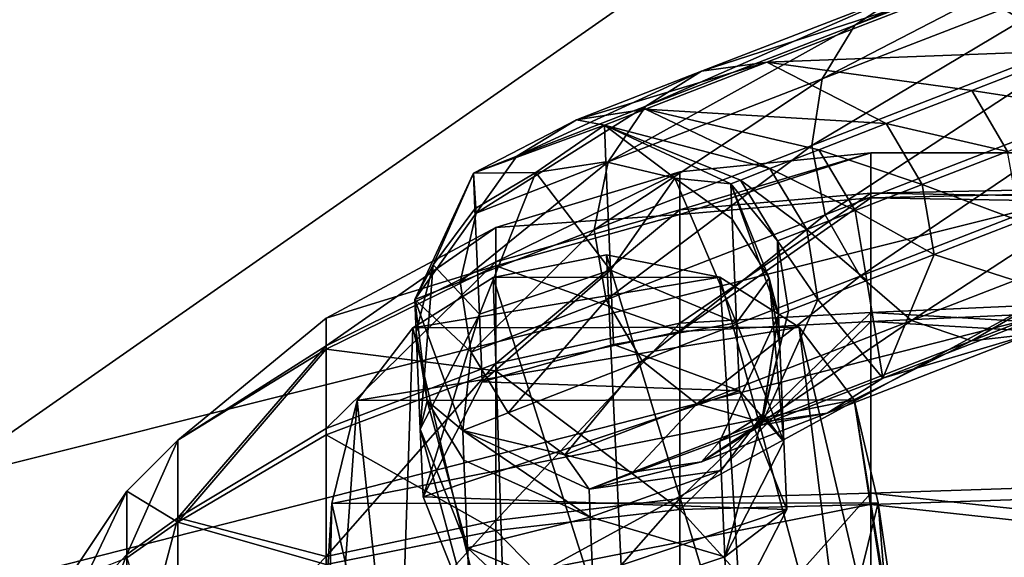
# Model space of a CAD drawing. Header units: metres. Extents: x -1004 to 0, y -808 to 0.
# Tile 41 of 136: x -836 to -801, y -142 to -123. Entities that reach past the tile are written whole.
import ezdxf

# ---------------------------------------------------------------- set-up
doc = ezdxf.new("R2010")
doc.units = ezdxf.units.M

msp = doc.modelspace()

# ---------------------------------------------------------------- linework, layer by layer
at = {"layer": 'None012310'}
for points in [[(-502.018646, -55.05748, 2077.158447), (-932.118103, -108.3162, 2112.660645), (-918.387695, -133.430511, 2129.401611)], [(-918.387695, -133.430511, 2129.401611), (-901.755127, -155.084702, 2143.836426), (-502.018646, -55.05748, 2077.158447)], [(-901.755127, -155.084702, 2143.836426), (-820.791748, -194.333847, 2169.999756), (-502.018646, -55.05748, 2077.158447)], [(-502.018646, -55.05748, 2077.158447), (-820.791748, -194.333847, 2169.999756), (-502.018646, -194.333847, 2169.999756)], [(-914.9198, -137.676178, 2128.745361), (-928.7276, -113.098167, 2112.361572), (-502.018646, -57.672649, 2075.415039)], [(-502.018646, -57.672649, 2075.415039), (-898.363892, -158.604187, 2142.695801), (-914.9198, -137.676178, 2128.745361)], [(-820.791748, -195.279739, 2167.143799), (-898.363892, -158.604187, 2142.695801), (-502.018646, -57.672649, 2075.415039)], [(-502.018646, -195.279739, 2167.143799), (-820.791748, -195.279739, 2167.143799), (-502.018646, -57.672649, 2075.415039)]]:
    msp.add_3dface(points, dxfattribs=at)
at = {"layer": 'None012311'}
for points in [[(-806.294617, -123.090324, 882.185791), (-794.765686, -118.142365, 870.824158), (-796.249939, -119.197411, 869.05896)], [(-804.520874, -121.923096, 883.572693), (-794.765686, -118.142365, 870.824158), (-806.294617, -123.090324, 882.185791)], [(-807.455383, -125.008041, 880.999573), (-796.249939, -119.197411, 869.05896), (-797.163086, -121.019173, 867.549133)], [(-807.455383, -125.008041, 880.999573), (-806.294617, -123.090324, 882.185791), (-796.249939, -119.197411, 869.05896)], [(-807.826477, -127.384285, 880.19458), (-807.455383, -125.008041, 880.999573), (-797.163086, -121.019173, 867.549133)], [(-797.36615, -123.330299, 866.524658), (-807.826477, -127.384285, 880.19458), (-797.163086, -121.019173, 867.549133)], [(-811.769592, -124.732391, 898.117432), (-804.520874, -121.923096, 883.572693), (-813.758423, -125.982986, 897.162109)], [(-804.520874, -121.923096, 883.572693), (-806.294617, -123.090324, 882.185791), (-813.758423, -125.982986, 897.162109)], [(-811.769592, -124.732391, 898.117432), (-809.439453, -124.410606, 899.065552), (-802.404236, -121.684036, 884.949158)], [(-804.520874, -121.923096, 883.572693), (-811.769592, -124.732391, 898.117432), (-802.404236, -121.684036, 884.949158)], [(-809.439453, -124.410606, 899.065552), (-798.434143, -123.989212, 886.866028), (-802.404236, -121.684036, 884.949158)], [(-802.404236, -121.684036, 884.949158), (-798.434143, -123.989212, 886.866028), (-794.171692, -122.337242, 880.701965)], [(-815.103149, -127.972008, 896.345032), (-806.294617, -123.090324, 882.185791), (-807.455383, -125.008041, 880.999573)], [(-813.758423, -125.982986, 897.162109), (-806.294617, -123.090324, 882.185791), (-815.103149, -127.972008, 896.345032)], [(-807.351379, -129.8573, 879.893494), (-807.826477, -127.384285, 880.19458), (-797.36615, -123.330299, 866.524658)], [(-796.828186, -125.778954, 866.141357), (-807.351379, -129.8573, 879.893494), (-797.36615, -123.330299, 866.524658)], [(-802.112732, -125.414879, 893.448486), (-798.434143, -123.989212, 886.866028), (-809.439453, -124.410606, 899.065552)], [(-798.434143, -123.989212, 886.866028), (-802.112732, -125.414879, 893.448486), (-797.185181, -126.182487, 887.114563)], [(-816.233643, -126.462479, 913.89917), (-809.439453, -124.410606, 899.065552), (-811.769592, -124.732391, 898.117432)], [(-816.233643, -126.462479, 913.89917), (-813.772034, -126.089745, 914.382568), (-809.439453, -124.410606, 899.065552)], [(-813.772034, -126.089745, 914.382568), (-805.172119, -126.600555, 900.385925), (-809.439453, -124.410606, 899.065552)], [(-809.439453, -124.410606, 899.065552), (-805.172119, -126.600555, 900.385925), (-802.112732, -125.414879, 893.448486)], [(-818.35498, -127.76442, 913.41217), (-816.233643, -126.462479, 913.89917), (-811.769592, -124.732391, 898.117432)], [(-818.35498, -127.76442, 913.41217), (-811.769592, -124.732391, 898.117432), (-813.758423, -125.982986, 897.162109)], [(-815.59906, -130.396637, 895.790588), (-807.455383, -125.008041, 880.999573), (-807.826477, -127.384285, 880.19458)], [(-815.59906, -130.396637, 895.790588), (-815.103149, -127.972008, 896.345032), (-807.455383, -125.008041, 880.999573)], [(-805.172119, -126.600555, 900.385925), (-800.842712, -127.599998, 893.659363), (-802.112732, -125.414879, 893.448486)], [(-802.112732, -125.414879, 893.448486), (-800.842712, -127.599998, 893.659363), (-797.185181, -126.182487, 887.114563)], [(-806.102356, -132.050583, 880.142029), (-807.351379, -129.8573, 879.893494), (-796.828186, -125.778954, 866.141357)], [(-795.631104, -127.992332, 866.457703), (-806.102356, -132.050583, 880.142029), (-796.828186, -125.778954, 866.141357)], [(-819.812988, -129.797348, 912.995605), (-818.35498, -127.76442, 913.41217), (-813.758423, -125.982986, 897.162109)], [(-819.812988, -129.797348, 912.995605), (-813.758423, -125.982986, 897.162109), (-815.103149, -127.972008, 896.345032)], [(-815.235046, -126.656754, 930.311707), (-813.772034, -126.089745, 914.382568), (-816.233643, -126.462479, 913.89917)], [(-815.235046, -126.656754, 930.311707), (-809.321594, -128.20874, 915.055664), (-813.772034, -126.089745, 914.382568)], [(-809.321594, -128.20874, 915.055664), (-807.582825, -127.534851, 907.611511), (-813.772034, -126.089745, 914.382568)], [(-813.772034, -126.089745, 914.382568), (-807.582825, -127.534851, 907.611511), (-805.172119, -126.600555, 900.385925)], [(-819.907288, -128.366135, 930.311707), (-816.233643, -126.462479, 913.89917), (-818.35498, -127.76442, 913.41217)], [(-819.907288, -128.366135, 930.311707), (-815.235046, -126.656754, 930.311707), (-816.233643, -126.462479, 913.89917)], [(-815.235046, -126.656754, 1720.250122), (-819.907288, -128.366135, 1720.250122), (-817.686768, -128.348206, 1732.279175)], [(-819.907288, -128.366135, 930.311707), (-819.907288, -128.366135, 1720.250122), (-815.235046, -126.656754, 930.311707)], [(-819.907288, -128.366135, 1720.250122), (-815.235046, -126.656754, 1720.250122), (-815.235046, -126.656754, 930.311707)], [(-815.180481, -127.964874, 1732.34021), (-815.235046, -126.656754, 1720.250122), (-817.686768, -128.348206, 1732.279175)], [(-810.722656, -128.751968, 930.311707), (-810.371704, -128.615707, 922.646729), (-815.235046, -126.656754, 930.311707)], [(-810.371704, -128.615707, 922.646729), (-809.321594, -128.20874, 915.055664), (-815.235046, -126.656754, 930.311707)], [(-810.722656, -128.751968, 1720.250122), (-815.235046, -126.656754, 1720.250122), (-812.716675, -128.547394, 1732.190186)], [(-815.235046, -126.656754, 1720.250122), (-815.180481, -127.964874, 1732.34021), (-812.716675, -128.547394, 1732.190186)], [(-810.722656, -128.751968, 1720.250122), (-810.722656, -128.751968, 930.311707), (-815.235046, -126.656754, 1720.250122)], [(-810.722656, -128.751968, 930.311707), (-815.235046, -126.656754, 930.311707), (-815.235046, -126.656754, 1720.250122)], [(-805.172119, -126.600555, 900.385925), (-807.582825, -127.534851, 907.611511), (-803.884583, -128.7789, 900.557129)], [(-803.884583, -128.7789, 900.557129), (-800.842712, -127.599998, 893.659363), (-805.172119, -126.600555, 900.385925)], [(-815.170654, -132.887741, 895.58313), (-815.59906, -130.396637, 895.790588), (-807.826477, -127.384285, 880.19458)], [(-807.351379, -129.8573, 879.893494), (-815.170654, -132.887741, 895.58313), (-807.826477, -127.384285, 880.19458)], [(-806.281494, -129.70784, 907.741333), (-807.582825, -127.534851, 907.611511), (-809.321594, -128.20874, 915.055664)], [(-807.582825, -127.534851, 907.611511), (-806.281494, -129.70784, 907.741333), (-803.884583, -128.7789, 900.557129)], [(-800.393127, -130.082886, 893.40387), (-800.842712, -127.599998, 893.659363), (-803.884583, -128.7789, 900.557129)], [(-819.812988, -129.797348, 912.995605), (-819.907288, -128.366135, 930.311707), (-818.35498, -127.76442, 913.41217)], [(-820.385803, -132.25177, 912.712952), (-815.103149, -127.972008, 896.345032), (-815.59906, -130.396637, 895.790588)], [(-820.385803, -132.25177, 912.712952), (-819.812988, -129.797348, 912.995605), (-815.103149, -127.972008, 896.345032)], [(-815.180481, -127.964874, 1732.34021), (-817.686768, -128.348206, 1732.279175), (-815.019287, -131.828568, 1743.869873)], [(-812.716675, -128.547394, 1732.190186), (-815.180481, -127.964874, 1732.34021), (-815.019287, -131.828568, 1743.869873)], [(-809.321594, -128.20874, 915.055664), (-810.371704, -128.615707, 922.646729), (-808.010376, -130.377884, 915.142944)], [(-808.010376, -130.377884, 915.142944), (-806.281494, -129.70784, 907.741333), (-809.321594, -128.20874, 915.055664)], [(-804.269714, -133.630219, 880.902405), (-806.102356, -132.050583, 880.142029), (-795.631104, -127.992332, 866.457703)], [(-793.957153, -129.633484, 867.425537), (-804.269714, -133.630219, 880.902405), (-795.631104, -127.992332, 866.457703)], [(-822.002197, -132.878708, 930.311707), (-819.907288, -128.366135, 930.311707), (-819.812988, -129.797348, 912.995605)], [(-821.352173, -131.640854, 1731.591675), (-819.907288, -128.366135, 1720.250122), (-822.002197, -132.878708, 1720.250122)], [(-822.002197, -132.878708, 930.311707), (-822.002197, -132.878708, 1720.250122), (-819.907288, -128.366135, 930.311707)], [(-822.002197, -132.878708, 1720.250122), (-819.907288, -128.366135, 1720.250122), (-819.907288, -128.366135, 930.311707)], [(-819.854004, -129.639038, 1732.016357), (-819.907288, -128.366135, 1720.250122), (-821.352173, -131.640854, 1731.591675)], [(-817.686768, -128.348206, 1732.279175), (-819.907288, -128.366135, 1720.250122), (-819.854004, -129.639038, 1732.016357)], [(-817.686768, -128.348206, 1732.279175), (-819.854004, -129.639038, 1732.016357), (-819.697266, -133.399384, 1743.237061)], [(-815.019287, -131.828568, 1743.869873), (-817.686768, -128.348206, 1732.279175), (-819.697266, -133.399384, 1743.237061)], [(-815.019287, -131.828568, 1743.869873), (-810.515564, -133.714859, 1742.915649), (-812.716675, -128.547394, 1732.190186)], [(-810.515564, -133.714859, 1742.915649), (-810.670471, -130.00708, 1731.851807), (-812.716675, -128.547394, 1732.190186)], [(-812.716675, -128.547394, 1732.190186), (-810.670471, -130.00708, 1731.851807), (-810.722656, -128.751968, 1720.250122)], [(-809.054443, -130.782516, 922.690613), (-810.371704, -128.615707, 922.646729), (-810.722656, -128.751968, 930.311707)], [(-810.371704, -128.615707, 922.646729), (-809.054443, -130.782516, 922.690613), (-808.010376, -130.377884, 915.142944)], [(-809.013611, -133.424347, 930.311707), (-809.054443, -130.782516, 922.690613), (-810.722656, -128.751968, 930.311707)], [(-810.670471, -130.00708, 1731.851807), (-809.353333, -132.121704, 1731.376831), (-810.722656, -128.751968, 1720.250122)], [(-810.722656, -128.751968, 1720.250122), (-809.353333, -132.121704, 1731.376831), (-809.013611, -133.424347, 1720.250122)], [(-809.013611, -133.424347, 1720.250122), (-809.013611, -133.424347, 930.311707), (-810.722656, -128.751968, 1720.250122)], [(-809.013611, -133.424347, 930.311707), (-810.722656, -128.751968, 930.311707), (-810.722656, -128.751968, 1720.250122)], [(-803.884583, -128.7789, 900.557129), (-806.281494, -129.70784, 907.741333), (-803.456177, -131.270004, 900.34967)], [(-803.456177, -131.270004, 900.34967), (-800.393127, -130.082886, 893.40387), (-803.884583, -128.7789, 900.557129)], [(-819.697266, -133.399384, 1743.237061), (-819.854004, -129.639038, 1732.016357), (-821.352173, -131.640854, 1731.591675)], [(-805.869812, -132.205429, 907.584045), (-806.281494, -129.70784, 907.741333), (-808.010376, -130.377884, 915.142944)], [(-806.281494, -129.70784, 907.741333), (-805.869812, -132.205429, 907.584045), (-803.456177, -131.270004, 900.34967)], [(-802.132324, -134.355743, 882.058899), (-804.269714, -133.630219, 880.902405), (-793.957153, -129.633484, 867.425537)], [(-792.061157, -130.45256, 868.8974), (-802.132324, -134.355743, 882.058899), (-793.957153, -129.633484, 867.425537)], [(-820.385803, -132.25177, 912.712952), (-822.002197, -132.878708, 930.311707), (-819.812988, -129.797348, 912.995605)], [(-813.883118, -135.066086, 895.754333), (-815.170654, -132.887741, 895.58313), (-807.351379, -129.8573, 879.893494)], [(-806.102356, -132.050583, 880.142029), (-813.883118, -135.066086, 895.754333), (-807.351379, -129.8573, 879.893494)], [(-810.670471, -130.00708, 1731.851807), (-810.515564, -133.714859, 1742.915649), (-809.353333, -132.121704, 1731.376831)], [(-819.986145, -134.754013, 912.607239), (-820.385803, -132.25177, 912.712952), (-815.59906, -130.396637, 895.790588)], [(-819.986145, -134.754013, 912.607239), (-815.59906, -130.396637, 895.790588), (-815.170654, -132.887741, 895.58313)], [(-808.010376, -130.377884, 915.142944), (-809.054443, -130.782516, 922.690613), (-807.610718, -132.880142, 915.03717)], [(-807.610718, -132.880142, 915.03717), (-805.869812, -132.205429, 907.584045), (-808.010376, -130.377884, 915.142944)], [(-798.241882, -132.949463, 884.822266), (-800.393127, -130.082886, 893.40387), (-803.456177, -131.270004, 900.34967)], [(-802.132324, -134.355743, 882.058899), (-792.061157, -130.45256, 868.8974), (-800.015625, -134.116684, 883.435364)], [(-808.662048, -133.287598, 922.637451), (-809.054443, -130.782516, 922.690613), (-809.013611, -133.424347, 930.311707)], [(-809.054443, -130.782516, 922.690613), (-808.662048, -133.287598, 922.637451), (-807.610718, -132.880142, 915.03717)], [(-803.456177, -131.270004, 900.34967), (-805.869812, -132.205429, 907.584045), (-805.296814, -135.683655, 898.978149)], [(-805.296814, -135.683655, 898.978149), (-798.241882, -132.949463, 884.822266), (-803.456177, -131.270004, 900.34967)], [(-822.002197, -132.878708, 1720.250122), (-821.953308, -134.048889, 1731.069946), (-821.352173, -131.640854, 1731.591675)], [(-821.953308, -134.048889, 1731.069946), (-821.809082, -137.50708, 1741.387939), (-821.352173, -131.640854, 1731.591675)], [(-821.352173, -131.640854, 1731.591675), (-821.809082, -137.50708, 1741.387939), (-819.697266, -133.399384, 1743.237061)], [(-819.697266, -133.399384, 1743.237061), (-819.596313, -135.819763, 1748.498535), (-815.019287, -131.828568, 1743.869873)], [(-819.596313, -135.819763, 1748.498535), (-814.908203, -134.490982, 1749.657471), (-815.019287, -131.828568, 1743.869873)], [(-810.515564, -133.714859, 1742.915649), (-815.019287, -131.828568, 1743.869873), (-814.908203, -134.490982, 1749.657471)], [(-811.932556, -136.600021, 896.278137), (-813.883118, -135.066086, 895.754333), (-806.102356, -132.050583, 880.142029)], [(-804.269714, -133.630219, 880.902405), (-811.932556, -136.600021, 896.278137), (-806.102356, -132.050583, 880.142029)], [(-810.515564, -133.714859, 1742.915649), (-808.824646, -137.953217, 1740.933472), (-809.353333, -132.121704, 1731.376831)], [(-809.353333, -132.121704, 1731.376831), (-808.96582, -134.569351, 1730.83728), (-809.013611, -133.424347, 1720.250122)], [(-809.353333, -132.121704, 1731.376831), (-808.824646, -137.953217, 1740.933472), (-808.96582, -134.569351, 1730.83728)], [(-822.002197, -132.878708, 930.311707), (-820.385803, -132.25177, 912.712952), (-819.986145, -134.754013, 912.607239)], [(-805.869812, -132.205429, 907.584045), (-807.610718, -132.880142, 915.03717), (-805.296814, -135.683655, 898.978149)], [(-820.292419, -137.550812, 930.311707), (-822.002197, -132.878708, 930.311707), (-819.986145, -134.754013, 912.607239)], [(-820.292419, -137.550812, 1720.250122), (-821.565796, -136.496536, 1730.530518), (-822.002197, -132.878708, 1720.250122)], [(-821.565796, -136.496536, 1730.530518), (-821.953308, -134.048889, 1731.069946), (-822.002197, -132.878708, 1720.250122)], [(-820.292419, -137.550812, 930.311707), (-820.292419, -137.550812, 1720.250122), (-822.002197, -132.878708, 930.311707)], [(-820.292419, -137.550812, 1720.250122), (-822.002197, -132.878708, 1720.250122), (-822.002197, -132.878708, 930.311707)], [(-805.296814, -135.683655, 898.978149), (-807.610718, -132.880142, 915.03717), (-809.641541, -137.367477, 914.337952)], [(-807.610718, -132.880142, 915.03717), (-808.662048, -133.287598, 922.637451), (-809.641541, -137.367477, 914.337952)], [(-818.674866, -136.923157, 912.694519), (-819.986145, -134.754013, 912.607239), (-815.170654, -132.887741, 895.58313)], [(-813.883118, -135.066086, 895.754333), (-818.674866, -136.923157, 912.694519), (-815.170654, -132.887741, 895.58313)], [(-798.241882, -132.949463, 884.822266), (-805.296814, -135.683655, 898.978149), (-800.015625, -134.116684, 883.435364)], [(-821.809082, -137.50708, 1741.387939), (-821.708069, -139.92746, 1746.649536), (-819.697266, -133.399384, 1743.237061)], [(-821.708069, -139.92746, 1746.649536), (-819.596313, -135.819763, 1748.498535), (-819.697266, -133.399384, 1743.237061)], [(-809.013611, -133.424347, 930.311707), (-811.109192, -137.936584, 930.311707), (-809.641541, -137.367477, 914.337952)], [(-809.566895, -136.977386, 1730.315552), (-811.109192, -137.936584, 1720.250122), (-809.013611, -133.424347, 1720.250122)], [(-811.109192, -137.936584, 1720.250122), (-811.109192, -137.936584, 930.311707), (-809.013611, -133.424347, 1720.250122)], [(-811.109192, -137.936584, 930.311707), (-809.013611, -133.424347, 930.311707), (-809.013611, -133.424347, 1720.250122)], [(-809.641541, -137.367477, 914.337952), (-808.662048, -133.287598, 922.637451), (-809.013611, -133.424347, 930.311707)], [(-809.013611, -133.424347, 1720.250122), (-808.96582, -134.569351, 1730.83728), (-809.566895, -136.977386, 1730.315552)], [(-810.414612, -136.135239, 1748.177246), (-810.515564, -133.714859, 1742.915649), (-814.908203, -134.490982, 1749.657471)], [(-809.615784, -137.256027, 897.074707), (-811.932556, -136.600021, 896.278137), (-804.269714, -133.630219, 880.902405)], [(-808.824646, -137.953217, 1740.933472), (-810.515564, -133.714859, 1742.915649), (-810.414612, -136.135239, 1748.177246)], [(-802.132324, -134.355743, 882.058899), (-809.615784, -137.256027, 897.074707), (-804.269714, -133.630219, 880.902405)], [(-821.565796, -136.496536, 1730.530518), (-821.809082, -137.50708, 1741.387939), (-821.953308, -134.048889, 1731.069946)], [(-807.285645, -136.93425, 898.022827), (-802.132324, -134.355743, 882.058899), (-800.015625, -134.116684, 883.435364)], [(-800.015625, -134.116684, 883.435364), (-805.296814, -135.683655, 898.978149), (-807.285645, -136.93425, 898.022827)], [(-810.414612, -136.135239, 1748.177246), (-814.908203, -134.490982, 1749.657471), (-819.596313, -135.819763, 1748.498535)], [(-807.285645, -136.93425, 898.022827), (-809.615784, -137.256027, 897.074707), (-802.132324, -134.355743, 882.058899)], [(-808.96582, -134.569351, 1730.83728), (-808.824646, -137.953217, 1740.933472), (-809.566895, -136.977386, 1730.315552)], [(-820.292419, -137.550812, 930.311707), (-819.986145, -134.754013, 912.607239), (-818.674866, -136.923157, 912.694519)], [(-816.651611, -138.428955, 912.961487), (-818.674866, -136.923157, 912.694519), (-813.883118, -135.066086, 895.754333)], [(-811.932556, -136.600021, 896.278137), (-816.651611, -138.428955, 912.961487), (-813.883118, -135.066086, 895.754333)], [(-805.296814, -135.683655, 898.978149), (-809.641541, -137.367477, 914.337952), (-807.285645, -136.93425, 898.022827)], [(-821.708069, -139.92746, 1746.649536), (-810.414612, -136.135239, 1748.177246), (-819.596313, -135.819763, 1748.498535)], [(-808.723694, -140.373596, 1746.195068), (-810.414612, -136.135239, 1748.177246), (-821.708069, -139.92746, 1746.649536)], [(-808.723694, -140.373596, 1746.195068), (-808.824646, -137.953217, 1740.933472), (-810.414612, -136.135239, 1748.177246)], [(-820.117432, -141.745178, 1739.405884), (-821.809082, -137.50708, 1741.387939), (-821.565796, -136.496536, 1730.530518)], [(-820.248657, -138.61116, 1730.05542), (-821.565796, -136.496536, 1730.530518), (-820.292419, -137.550812, 1720.250122)], [(-820.248657, -138.61116, 1730.05542), (-820.117432, -141.745178, 1739.405884), (-821.565796, -136.496536, 1730.530518)], [(-814.224426, -139.04216, 913.367615), (-816.651611, -138.428955, 912.961487), (-811.932556, -136.600021, 896.278137)], [(-809.615784, -137.256027, 897.074707), (-814.224426, -139.04216, 913.367615), (-811.932556, -136.600021, 896.278137)], [(-816.651611, -138.428955, 912.961487), (-820.292419, -137.550812, 930.311707), (-818.674866, -136.923157, 912.694519)], [(-809.641541, -137.367477, 914.337952), (-811.762817, -138.669418, 913.850952), (-807.285645, -136.93425, 898.022827)], [(-811.762817, -138.669418, 913.850952), (-809.615784, -137.256027, 897.074707), (-807.285645, -136.93425, 898.022827)], [(-811.065125, -138.979187, 1729.890869), (-811.109192, -137.936584, 1720.250122), (-809.566895, -136.977386, 1730.315552)], [(-810.937134, -142.060608, 1739.084595), (-811.065125, -138.979187, 1729.890869), (-809.566895, -136.977386, 1730.315552)], [(-809.566895, -136.977386, 1730.315552), (-808.824646, -137.953217, 1740.933472), (-810.937134, -142.060608, 1739.084595)], [(-811.762817, -138.669418, 913.850952), (-814.224426, -139.04216, 913.367615), (-809.615784, -137.256027, 897.074707)], [(-811.109192, -137.936584, 930.311707), (-811.762817, -138.669418, 913.850952), (-809.641541, -137.367477, 914.337952)], [(-820.117432, -141.745178, 1739.405884), (-820.016418, -144.165573, 1744.66748), (-821.809082, -137.50708, 1741.387939)], [(-820.016418, -144.165573, 1744.66748), (-821.708069, -139.92746, 1746.649536), (-821.809082, -137.50708, 1741.387939)], [(-815.780701, -139.645294, 930.311707), (-820.292419, -137.550812, 930.311707), (-816.651611, -138.428955, 912.961487)], [(-815.738647, -140.653366, 1729.567017), (-820.248657, -138.61116, 1730.05542), (-820.292419, -137.550812, 1720.250122)], [(-820.292419, -137.550812, 1720.250122), (-815.780701, -139.645294, 1720.250122), (-815.738647, -140.653366, 1729.567017)], [(-815.780701, -139.645294, 930.311707), (-815.780701, -139.645294, 1720.250122), (-820.292419, -137.550812, 930.311707)], [(-815.780701, -139.645294, 1720.250122), (-820.292419, -137.550812, 1720.250122), (-820.292419, -137.550812, 930.311707)], [(-811.109192, -137.936584, 930.311707), (-815.780701, -139.645294, 930.311707), (-811.762817, -138.669418, 913.850952)], [(-815.780701, -139.645294, 1720.250122), (-811.109192, -137.936584, 1720.250122), (-811.065125, -138.979187, 1729.890869)], [(-815.780701, -139.645294, 1720.250122), (-815.780701, -139.645294, 930.311707), (-811.109192, -137.936584, 1720.250122)], [(-815.780701, -139.645294, 930.311707), (-811.109192, -137.936584, 930.311707), (-811.109192, -137.936584, 1720.250122)], [(-810.937134, -142.060608, 1739.084595), (-808.824646, -137.953217, 1740.933472), (-808.723694, -140.373596, 1746.195068)], [(-814.224426, -139.04216, 913.367615), (-815.780701, -139.645294, 930.311707), (-816.651611, -138.428955, 912.961487)], [(-820.117432, -141.745178, 1739.405884), (-820.248657, -138.61116, 1730.05542), (-815.738647, -140.653366, 1729.567017)], [(-815.780701, -139.645294, 930.311707), (-814.224426, -139.04216, 913.367615), (-811.762817, -138.669418, 913.850952)], [(-815.738647, -140.653366, 1729.567017), (-815.780701, -139.645294, 1720.250122), (-811.065125, -138.979187, 1729.890869)], [(-815.738647, -140.653366, 1729.567017), (-811.065125, -138.979187, 1729.890869), (-810.937134, -142.060608, 1739.084595)], [(-820.016418, -144.165573, 1744.66748), (-808.723694, -140.373596, 1746.195068), (-821.708069, -139.92746, 1746.649536)], [(-810.836121, -144.481003, 1744.346069), (-808.723694, -140.373596, 1746.195068), (-820.016418, -144.165573, 1744.66748)], [(-810.836121, -144.481003, 1744.346069), (-810.937134, -142.060608, 1739.084595), (-808.723694, -140.373596, 1746.195068)], [(-815.61438, -143.630814, 1738.452026), (-820.117432, -141.745178, 1739.405884), (-815.738647, -140.653366, 1729.567017)], [(-815.61438, -143.630814, 1738.452026), (-815.738647, -140.653366, 1729.567017), (-810.937134, -142.060608, 1739.084595)], [(-815.61438, -143.630814, 1738.452026), (-815.513428, -146.051208, 1743.713623), (-820.117432, -141.745178, 1739.405884)], [(-815.513428, -146.051208, 1743.713623), (-820.016418, -144.165573, 1744.66748), (-820.117432, -141.745178, 1739.405884)], [(-815.61438, -143.630814, 1738.452026), (-810.937134, -142.060608, 1739.084595), (-810.836121, -144.481003, 1744.346069)]]:
    msp.add_3dface(points, dxfattribs=at)
at = {"layer": 'None012317'}
for points in [[(-815.154175, -131.288834, 1750.497559), (-819.203979, -132.093002, 1750.205444), (-814.40979, -147.189163, 1789.45459)], [(-811.115723, -132.080444, 1750.055908), (-819.203979, -132.093002, 1750.205444), (-815.154175, -131.288834, 1750.497559)], [(-811.115723, -132.080444, 1750.055908), (-815.154175, -131.288834, 1750.497559), (-810.134705, -147.873413, 1788.897217)], [(-815.154175, -131.288834, 1750.497559), (-814.40979, -147.189163, 1789.45459), (-810.134705, -147.873413, 1788.897217)], [(-808.277283, -133.873016, 1749.17688), (-822.070129, -133.896927, 1749.430542), (-811.115723, -132.080444, 1750.055908)], [(-822.070129, -133.896927, 1749.430542), (-819.203979, -132.093002, 1750.205444), (-811.115723, -132.080444, 1750.055908)], [(-819.203979, -132.093002, 1750.205444), (-822.070129, -133.896927, 1749.430542), (-818.700562, -147.886765, 1789.05542)], [(-819.203979, -132.093002, 1750.205444), (-818.700562, -147.886765, 1789.05542), (-814.40979, -147.189163, 1789.45459)], [(-808.277283, -133.873016, 1749.17688), (-811.115723, -132.080444, 1750.055908), (-806.265991, -150.026627, 1787.330322)], [(-811.115723, -132.080444, 1750.055908), (-810.134705, -147.873413, 1788.897217), (-806.265991, -150.026627, 1787.330322)], [(-806.316406, -136.461807, 1747.948364), (-824.06427, -136.489365, 1748.276245), (-808.277283, -133.873016, 1749.17688)], [(-824.06427, -136.489365, 1748.276245), (-822.070129, -133.896927, 1749.430542), (-808.277283, -133.873016, 1749.17688)], [(-822.070129, -133.896927, 1749.430542), (-824.06427, -136.489365, 1748.276245), (-822.617615, -150.051987, 1787.632446)], [(-822.070129, -133.896927, 1749.430542), (-822.617615, -150.051987, 1787.632446), (-818.700562, -147.886765, 1789.05542)], [(-806.316406, -136.461807, 1747.948364), (-808.277283, -133.873016, 1749.17688), (-803.675476, -153.490646, 1784.880737)], [(-808.277283, -133.873016, 1749.17688), (-806.265991, -150.026627, 1787.330322), (-803.675476, -153.490646, 1784.880737)], [(-824.06427, -136.489365, 1748.276245), (-825.285278, -153.523056, 1785.280762), (-822.617615, -150.051987, 1787.632446)], [(-824.06427, -136.489365, 1748.276245), (-824.967712, -140.164902, 1746.602783), (-825.285278, -153.523056, 1785.280762)], [(-805.463989, -140.135239, 1746.242065), (-824.967712, -140.164902, 1746.602783), (-806.316406, -136.461807, 1747.948364)], [(-824.967712, -140.164902, 1746.602783), (-824.06427, -136.489365, 1748.276245), (-806.316406, -136.461807, 1747.948364)], [(-805.463989, -140.135239, 1746.242065), (-806.316406, -136.461807, 1747.948364), (-803.020447, -156.846741, 1782.543701)], [(-806.316406, -136.461807, 1747.948364), (-803.675476, -153.490646, 1784.880737), (-803.020447, -156.846741, 1782.543701)], [(-826.016479, -156.881714, 1782.968994), (-824.967712, -140.164902, 1746.602783), (-824.115601, -143.837769, 1744.896851)], [(-824.967712, -140.164902, 1746.602783), (-826.016479, -156.881714, 1782.968994), (-825.285278, -153.523056, 1785.280762)], [(-824.115601, -143.837769, 1744.896851), (-824.967712, -140.164902, 1746.602783), (-805.463989, -140.135239, 1746.242065)], [(-806.367737, -143.811356, 1744.568359), (-824.115601, -143.837769, 1744.896851), (-805.463989, -140.135239, 1746.242065)], [(-803.818481, -160.207703, 1780.231689), (-806.367737, -143.811356, 1744.568359), (-805.463989, -140.135239, 1746.242065)], [(-803.020447, -156.846741, 1782.543701), (-803.818481, -160.207703, 1780.231689), (-805.463989, -140.135239, 1746.242065)]]:
    msp.add_3dface(points, dxfattribs=at)
at = {"layer": 'None012319'}
for points in [[(-805.718384, -129.254532, 1772.227173), (-805.718384, -127.646996, 1764.590942), (-812.546509, -129.844559, 1771.895752)], [(-805.718384, -127.646996, 1764.590942), (-812.546448, -128.319458, 1764.583496), (-812.546509, -129.844559, 1771.895752)], [(-812.546448, -128.319458, 1764.583496), (-805.718384, -127.646996, 1764.590942), (-812.546509, -129.681519, 1757.239136)], [(-805.718384, -127.646996, 1764.590942), (-805.718384, -129.084244, 1756.920776), (-812.546509, -129.681519, 1757.239136)], [(-805.718384, -127.646996, 1764.590942), (-805.718384, -129.254532, 1772.227173), (-735.21582, -127.646996, 1764.590942)], [(-805.718384, -129.254532, 1772.227173), (-735.21582, -130.437485, 1774.560547), (-735.21582, -127.646996, 1764.590942)], [(-805.718384, -127.646996, 1764.590942), (-735.21582, -127.646996, 1764.590942), (-805.718384, -129.084244, 1756.920776)], [(-735.21582, -127.646996, 1764.590942), (-735.21582, -130.215164, 1754.561768), (-805.718384, -129.084244, 1756.920776)], [(-812.546509, -129.844559, 1771.895752), (-812.546448, -128.319458, 1764.583496), (-819.112305, -130.31105, 1764.561279)], [(-812.546509, -129.681519, 1757.239136), (-819.112305, -131.53273, 1757.973755), (-812.546448, -128.319458, 1764.583496)], [(-819.112305, -131.53273, 1757.973755), (-819.112305, -130.31105, 1764.561279), (-812.546448, -128.319458, 1764.583496)], [(-812.546509, -129.681519, 1757.239136), (-805.718384, -129.084244, 1756.920776), (-812.546509, -133.725388, 1750.959473)], [(-805.718384, -129.084244, 1756.920776), (-805.718384, -133.347336, 1750.384644), (-812.546509, -133.725388, 1750.959473)], [(-812.546509, -134.026978, 1778.083984), (-805.718384, -129.254532, 1772.227173), (-812.546509, -129.844559, 1771.895752)], [(-805.718384, -133.661789, 1778.666992), (-805.718384, -129.254532, 1772.227173), (-812.546509, -134.026978, 1778.083984)], [(-805.718384, -129.084244, 1756.920776), (-735.21582, -130.215164, 1754.561768), (-805.718384, -133.347336, 1750.384644)], [(-805.718384, -129.254532, 1772.227173), (-805.718384, -133.661789, 1778.666992), (-735.21582, -130.437485, 1774.560547)], [(-812.546509, -133.725388, 1750.959473), (-819.112305, -135.159882, 1752.341309), (-812.546509, -129.681519, 1757.239136)], [(-819.112305, -135.159882, 1752.341309), (-819.112305, -131.53273, 1757.973755), (-812.546509, -129.681519, 1757.239136)], [(-812.546509, -129.844559, 1771.895752), (-819.112305, -130.31105, 1764.561279), (-819.112305, -131.678955, 1771.119995)], [(-819.112305, -131.678955, 1771.119995), (-812.546509, -134.026978, 1778.083984), (-812.546509, -129.844559, 1771.895752)], [(-819.112305, -130.31105, 1764.561279), (-825.163391, -133.545242, 1764.525391), (-819.112305, -131.678955, 1771.119995)], [(-825.16333, -134.538956, 1759.16687), (-825.163391, -133.545242, 1764.525391), (-819.112305, -130.31105, 1764.561279)], [(-819.112305, -131.53273, 1757.973755), (-825.16333, -134.538956, 1759.16687), (-819.112305, -130.31105, 1764.561279)], [(-735.21582, -130.215164, 1754.561768), (-735.21582, -137.453842, 1747.1604), (-805.718384, -133.347336, 1750.384644)], [(-805.718384, -133.661789, 1778.666992), (-735.21582, -137.838913, 1781.799194), (-735.21582, -130.437485, 1774.560547)], [(-819.112305, -131.678955, 1771.119995), (-825.163391, -133.545242, 1764.525391), (-825.16333, -134.657898, 1769.860474)], [(-819.112305, -135.159882, 1752.341309), (-825.16333, -137.48938, 1754.585205), (-819.112305, -131.53273, 1757.973755)], [(-825.16333, -137.48938, 1754.585205), (-825.16333, -134.538956, 1759.16687), (-819.112305, -131.53273, 1757.973755)], [(-825.16333, -134.657898, 1769.860474), (-819.112305, -135.430389, 1776.670532), (-819.112305, -131.678955, 1771.119995)], [(-819.112305, -135.430389, 1776.670532), (-812.546509, -134.026978, 1778.083984), (-819.112305, -131.678955, 1771.119995)], [(-825.163391, -133.545242, 1764.525391), (-830.467102, -137.897629, 1764.477051), (-825.16333, -134.657898, 1769.860474)], [(-830.467102, -137.897629, 1764.477051), (-825.163391, -133.545242, 1764.525391), (-825.16333, -134.538956, 1759.16687)], [(-812.546509, -133.725388, 1750.959473), (-805.718384, -133.347336, 1750.384644), (-812.546509, -139.980621, 1746.668945)], [(-805.718384, -133.347336, 1750.384644), (-805.718384, -139.787186, 1745.977295), (-812.546509, -139.980621, 1746.668945)], [(-805.718384, -133.347336, 1750.384644), (-735.21582, -137.453842, 1747.1604), (-805.718384, -139.787186, 1745.977295)], [(-812.546509, -139.980621, 1746.668945), (-819.112305, -140.770508, 1748.49292), (-812.546509, -133.725388, 1750.959473)], [(-819.112305, -140.770508, 1748.49292), (-819.112305, -135.159882, 1752.341309), (-812.546509, -133.725388, 1750.959473)], [(-805.718384, -140.197998, 1782.930054), (-805.718384, -133.661789, 1778.666992), (-812.546509, -140.376007, 1782.234253)], [(-812.546509, -140.376007, 1782.234253), (-805.718384, -133.661789, 1778.666992), (-812.546509, -134.026978, 1778.083984)], [(-805.718384, -133.661789, 1778.666992), (-805.718384, -140.197998, 1782.930054), (-735.21582, -137.838913, 1781.799194)], [(-812.546509, -134.026978, 1778.083984), (-819.112305, -135.430389, 1776.670532), (-812.546509, -140.376007, 1782.234253)], [(-830.467102, -140.676178, 1757.552246), (-825.16333, -134.538956, 1759.16687), (-825.16333, -137.48938, 1754.585205)], [(-830.467102, -140.676178, 1757.552246), (-830.467102, -137.897629, 1764.477051), (-825.16333, -134.538956, 1759.16687)], [(-825.16333, -134.657898, 1769.860474), (-830.467102, -137.897629, 1764.477051), (-830.467102, -140.829453, 1771.338257)], [(-830.467102, -140.829453, 1771.338257), (-825.16333, -137.709427, 1774.375366), (-825.16333, -134.657898, 1769.860474)], [(-825.16333, -137.709427, 1774.375366), (-819.112305, -135.430389, 1776.670532), (-825.16333, -134.657898, 1769.860474)], [(-819.112305, -140.770508, 1748.49292), (-825.16333, -142.053223, 1751.454834), (-819.112305, -135.159882, 1752.341309)], [(-825.16333, -142.053223, 1751.454834), (-825.16333, -137.48938, 1754.585205), (-819.112305, -135.159882, 1752.341309)], [(-819.112305, -141.125153, 1780.393188), (-819.112305, -135.430389, 1776.670532), (-825.16333, -137.709427, 1774.375366)], [(-812.546509, -140.376007, 1782.234253), (-819.112305, -135.430389, 1776.670532), (-819.112305, -141.125153, 1780.393188)], [(-825.16333, -142.053223, 1751.454834), (-830.467102, -140.676178, 1757.552246), (-825.16333, -137.48938, 1754.585205)], [(-825.16333, -142.341705, 1777.403442), (-825.16333, -137.709427, 1774.375366), (-830.467102, -140.829453, 1771.338257)], [(-819.112305, -141.125153, 1780.393188), (-825.16333, -137.709427, 1774.375366), (-825.16333, -142.341705, 1777.403442)], [(-735.21582, -137.453842, 1747.1604), (-735.21582, -147.423447, 1744.369873), (-805.718384, -139.787186, 1745.977295)], [(-830.467102, -137.897629, 1764.477051), (-832.286926, -139.717316, 1764.456787), (-830.467102, -140.829453, 1771.338257)], [(-832.286926, -139.717316, 1764.456787), (-830.467102, -137.897629, 1764.477051), (-832.286926, -141.977219, 1758.824707)], [(-830.467102, -137.897629, 1764.477051), (-830.467102, -140.676178, 1757.552246), (-832.286926, -141.977219, 1758.824707)], [(-805.718384, -140.197998, 1782.930054), (-735.21582, -147.868073, 1784.367432), (-735.21582, -137.838913, 1781.799194)], [(-832.286926, -142.101898, 1770.037231), (-832.286926, -139.717316, 1764.456787), (-834.454651, -142.961349, 1764.420654)], [(-834.454651, -142.961349, 1764.420654), (-832.286926, -139.717316, 1764.456787), (-834.454651, -144.271683, 1761.11853)], [(-832.286926, -139.717316, 1764.456787), (-832.286926, -141.977219, 1758.824707), (-834.454651, -144.271683, 1761.11853)], [(-832.286926, -139.717316, 1764.456787), (-832.286926, -142.101898, 1770.037231), (-830.467102, -140.829453, 1771.338257)], [(-812.546509, -139.980621, 1746.668945), (-805.718384, -139.787186, 1745.977295), (-812.546509, -147.430908, 1745.042358)], [(-805.718384, -139.787186, 1745.977295), (-805.718384, -147.423447, 1744.369873), (-812.546509, -147.430908, 1745.042358)], [(-805.718384, -139.787186, 1745.977295), (-735.21582, -147.423447, 1744.369873), (-805.718384, -147.423447, 1744.369873)], [(-812.546509, -147.430908, 1745.042358), (-819.112305, -147.453049, 1747.033936), (-812.546509, -139.980621, 1746.668945)], [(-819.112305, -147.453049, 1747.033936), (-819.112305, -140.770508, 1748.49292), (-812.546509, -139.980621, 1746.668945)], [(-805.718384, -147.868088, 1784.36731), (-805.718384, -140.197998, 1782.930054), (-812.546509, -140.376007, 1782.234253)], [(-805.718384, -140.197998, 1782.930054), (-805.718384, -147.868088, 1784.36731), (-735.21582, -147.868073, 1784.367432)], [(-812.546509, -147.860626, 1783.694824), (-812.546509, -140.376007, 1782.234253), (-819.112305, -141.125153, 1780.393188)], [(-805.718384, -147.868088, 1784.36731), (-812.546509, -140.376007, 1782.234253), (-812.546509, -147.860626, 1783.694824)], [(-832.286926, -141.977219, 1758.824707), (-830.467102, -140.676178, 1757.552246), (-832.286926, -147.557648, 1756.440186)], [(-830.467102, -140.676178, 1757.552246), (-830.467102, -147.537399, 1754.620483), (-832.286926, -147.557648, 1756.440186)], [(-830.467102, -140.829453, 1771.338257), (-832.286926, -142.101898, 1770.037231), (-830.467102, -147.754135, 1774.116699)], [(-830.467102, -147.537399, 1754.620483), (-830.467102, -140.676178, 1757.552246), (-825.16333, -142.053223, 1751.454834)], [(-830.467102, -147.754135, 1774.116699), (-825.16333, -142.341705, 1777.403442), (-830.467102, -140.829453, 1771.338257)], [(-819.112305, -147.453049, 1747.033936), (-825.16333, -147.488998, 1750.268066), (-819.112305, -140.770508, 1748.49292)], [(-825.16333, -147.488998, 1750.268066), (-825.16333, -142.053223, 1751.454834), (-819.112305, -140.770508, 1748.49292)], [(-819.112305, -147.838486, 1781.703247), (-819.112305, -141.125153, 1780.393188), (-825.16333, -142.341705, 1777.403442)], [(-812.546509, -147.860626, 1783.694824), (-819.112305, -141.125153, 1780.393188), (-819.112305, -147.838486, 1781.703247)], [(-834.454651, -144.271683, 1761.11853), (-832.286926, -141.977219, 1758.824707), (-834.454651, -147.593643, 1759.684204)], [(-832.286926, -141.977219, 1758.824707), (-832.286926, -147.557648, 1756.440186), (-834.454651, -147.593643, 1759.684204)], [(-825.16333, -147.488998, 1750.268066), (-830.467102, -147.537399, 1754.620483), (-825.16333, -142.053223, 1751.454834)]]:
    msp.add_3dface(points, dxfattribs=at)
at = {"layer": 'None012349'}
for points in [[(-994.037292, -794.032166, 90), (-994.037292, -10, 90), (-787.024658, -763.271118, 90)], [(-787.024658, -763.271118, 90), (-994.037292, -10, 90), (-533.424561, -638.481384, 90)], [(-994.037292, -10, 90), (-526.238708, -632.856445, 90), (-533.424561, -638.481384, 90)], [(-10, -10, 90), (-502.018646, -625.846375, 90), (-994.037292, -10, 90)], [(-502.018646, -625.846375, 90), (-510.034576, -626.560547, 90), (-994.037292, -10, 90)], [(-994.037292, -10, 90), (-510.034576, -626.560547, 90), (-518.256042, -628.853394, 90)], [(-518.256042, -628.853394, 90), (-526.238708, -632.856445, 90), (-994.037292, -10, 90)], [(-792.141235, -69.163246, 118.815811), (-841.046387, -65.532867, 118.879181), (-930.929932, -128.049088, 117.787956)], [(-742.827515, -72.274109, 118.761513), (-792.141235, -69.163246, 118.815811), (-933.83313, -166.432312, 117.117973)], [(-933.83313, -166.432312, 117.117973), (-792.141235, -69.163246, 118.815811), (-930.929932, -128.049088, 117.787956)], [(-693.214783, -74.83403, 118.716827), (-742.827515, -72.274109, 118.761513), (-936.400391, -207.430908, 116.402344)], [(-936.400391, -207.430908, 116.402344), (-742.827515, -72.274109, 118.761513), (-933.83313, -166.432312, 117.117973)], [(-938.286865, -245.271561, 115.741829), (-646.15448, -76.725967, 118.683807), (-693.214783, -74.83403, 118.716827)], [(-938.286865, -245.271561, 115.741829), (-693.214783, -74.83403, 118.716827), (-936.400391, -207.430908, 116.402344)], [(-598.695557, -78.099586, 118.659828), (-646.15448, -76.725967, 118.683807), (-938.286865, -245.271561, 115.741829)], [(-939.73761, -283.839661, 115.068619), (-940.709534, -322.106171, 114.400673), (-598.695557, -78.099586, 118.659828)], [(-940.709534, -322.106171, 114.400673), (-513.875122, -606.131226, 109.443001), (-598.695557, -78.099586, 118.659828)], [(-939.73761, -283.839661, 115.068619), (-598.695557, -78.099586, 118.659828), (-938.286865, -245.271561, 115.741829)]]:
    msp.add_3dface(points, dxfattribs=at)

doc.saveas('drawing.dxf')
